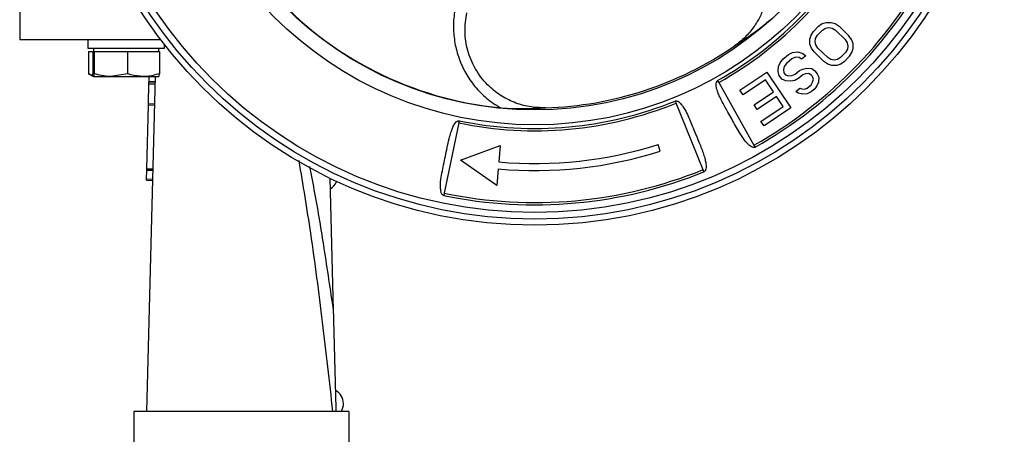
# Model space of a CAD drawing. Header units: millimetres. Extents: x 181 to 1242, y 71 to 1037.
# Tile 27 of 30: x 1091 to 1242, y 540 to 604. Entities that reach past the tile are written whole.
import ezdxf

# ---------------------------------------------------------------- set-up
doc = ezdxf.new("R2010")
doc.units = ezdxf.units.MM

msp = doc.modelspace()

# ---------------------------------------------------------------- linework, layer by layer
at = {"color": 7, "linetype": 'Continuous', "lineweight": 25}
for p, q in [((1090.92, 613.08), (1090.92, 601.08)), ((1212.66, 602.34), (1213.43, 603.13)), ((1213.27, 601.75), (1214.04, 602.54)), ((1213.43, 603.13), (1214.01, 603.53)), ((1214.01, 603.53), (1214.6, 603.73)), ((1214.04, 602.54), (1214.52, 602.84)), ((1214.52, 602.84), (1215.01, 602.94)), ((1214.6, 603.73), (1215.39, 603.73)), ((1215.01, 602.94), (1215.51, 602.84)), ((1215.39, 603.73), (1215.98, 603.54)), ((1215.51, 602.84), (1216.01, 602.55)), ((1215.98, 603.54), (1216.59, 603.14)), ((1216.01, 602.55), (1217.53, 601.08)), ((1216.59, 603.14), (1218.1, 601.67)), ((1090.92, 601.08), (1112.55, 601.08)), ((1101.35, 601.08), (1101.35, 599.78)), ((1212.1, 601.15), (1212.28, 601.75)), ((1212.12, 600.37), (1212.1, 601.15)), ((1212.28, 601.75), (1212.66, 602.34)), ((1212.9, 600.76), (1212.99, 601.26)), ((1212.99, 601.26), (1213.27, 601.75)), ((1217.53, 601.08), (1217.83, 600.59)), ((1218.51, 601.08), (1218.1, 601.67)), ((1218.72, 600.49), (1218.51, 601.08)), ((1101.35, 599.78), (1113.15, 599.78)), ((1102.25, 599.78), (1102.25, 599.28)), ((1112.25, 599.28), (1112.25, 599.78)), ((1113.15, 599.78), (1113.15, 600.3)), ((1200.5, 600.07), (1200.5, 600.07)), ((1212.34, 599.78), (1212.12, 600.37)), ((1212.74, 599.19), (1212.34, 599.78)), ((1213.01, 600.27), (1212.9, 600.76)), ((1213.32, 599.78), (1213.01, 600.27)), ((1214.84, 598.31), (1213.32, 599.78)), ((1217.86, 599.6), (1217.58, 599.11)), ((1217.83, 600.59), (1217.95, 600.1)), ((1217.95, 600.1), (1217.86, 599.6)), ((1218.56, 599.11), (1218.74, 599.71)), ((1218.74, 599.71), (1218.72, 600.49)), ((1101.48, 599.28), (1101.48, 595.85)), ((1101.48, 599.28), (1102.15, 599.28)), ((1102.15, 599.28), (1102.15, 595.85)), ((1102.15, 599.28), (1102.25, 599.28)), ((1102.25, 599.28), (1102.35, 599.28)), ((1102.35, 599.28), (1102.35, 595.85)), ((1102.35, 599.28), (1104.9, 599.28)), ((1104.9, 599.28), (1107.44, 599.28)), ((1107.44, 599.28), (1107.44, 595.85)), ((1107.44, 599.28), (1109.89, 599.28)), ((1109.89, 599.28), (1112.34, 599.28)), ((1112.34, 599.28), (1112.34, 595.85)), ((1207.53, 597.52), (1207.97, 598.07)), ((1207.97, 598.07), (1208.82, 598.78)), ((1209.36, 598.13), (1208.51, 597.42)), ((1208.82, 598.78), (1209.44, 599.11)), ((1209.88, 598.37), (1209.36, 598.13)), ((1209.44, 599.11), (1210.24, 599.22)), ((1210.47, 598.31), (1209.88, 598.37)), ((1210.24, 599.22), (1211.01, 598.95)), ((1210.84, 598.07), (1210.47, 598.31)), ((1211.48, 598.6), (1210.84, 598.07)), ((1211.01, 598.95), (1211.48, 598.6)), ((1214.26, 597.71), (1212.74, 599.19)), ((1215.34, 598.01), (1214.84, 598.31)), ((1215.83, 597.92), (1215.34, 598.01)), ((1216.32, 598.02), (1215.83, 597.92)), ((1216.81, 598.32), (1216.32, 598.02)), ((1217.58, 599.11), (1216.81, 598.32)), ((1218.18, 598.52), (1217.41, 597.73)), ((1218.18, 598.52), (1218.56, 599.11)), ((1207.23, 596.17), (1207.29, 596.95)), ((1207.29, 596.95), (1207.53, 597.52)), ((1208.18, 596.96), (1208.04, 596.48)), ((1208.04, 596.48), (1208.1, 595.98)), ((1208.51, 597.42), (1208.18, 596.96)), ((1210.5, 596.33), (1211.02, 596.57)), ((1211.02, 596.57), (1211.62, 596.71)), ((1211.62, 596.71), (1212.4, 596.63)), ((1212.4, 596.63), (1212.87, 596.28)), ((1214.86, 597.32), (1214.26, 597.71)), ((1215.46, 597.13), (1214.86, 597.32)), ((1216.25, 597.13), (1215.46, 597.13)), ((1216.83, 597.33), (1216.25, 597.13)), ((1217.41, 597.73), (1216.83, 597.33)), ((1101.48, 595.85), (1101.58, 595.81)), ((1101.57, 595.79), (1102.25, 595.4)), ((1102.35, 595.85), (1102.25, 595.4)), ((1102.25, 595.4), (1104.9, 595.4)), ((1107.44, 595.85), (1104.9, 595.4)), ((1104.9, 595.4), (1109.89, 595.4)), ((1109.89, 595.4), (1112.24, 595.4)), ((1110.43, 543.99), (1111.77, 595.4)), ((1110.76, 594.69), (1110.77, 595.4)), ((1201.37, 593.32), (1205.5, 596.09)), ((1205.5, 596.09), (1209.19, 590.59)), ((1207.37, 595.56), (1207.23, 596.17)), ((1207.82, 595.01), (1207.37, 595.56)), ((1208.4, 594.76), (1207.82, 595.01)), ((1208.1, 595.98), (1208.37, 595.65)), ((1208.37, 595.65), (1208.85, 595.5)), ((1208.85, 595.5), (1209.35, 595.55)), ((1209.35, 595.55), (1209.87, 595.8)), ((1210.41, 595.15), (1209.79, 594.81)), ((1209.87, 595.8), (1210.5, 596.33)), ((1211.04, 595.68), (1210.41, 595.15)), ((1211.45, 595.83), (1211.04, 595.68)), ((1211.95, 595.88), (1211.45, 595.83)), ((1212.32, 595.64), (1211.95, 595.88)), ((1212.5, 595.43), (1212.32, 595.64)), ((1212.67, 595.01), (1212.5, 595.43)), ((1212.53, 594.53), (1212.67, 595.01)), ((1212.87, 596.28), (1213.23, 595.85)), ((1213.23, 595.85), (1213.49, 595.33)), ((1213.49, 595.33), (1213.42, 594.54)), ((1110.67, 591.25), (1110.74, 594.27)), ((1110.74, 594.27), (1110.75, 594.48)), ((1110.74, 594.27), (1111.74, 594.25)), ((1110.75, 594.48), (1110.76, 594.69)), ((1110.75, 594.48), (1111.75, 594.45)), ((1110.76, 594.69), (1111.76, 594.66)), ((1198.13, 594.48), (1197.95, 594.79)), ((1198.13, 594.48), (1203.53, 584.88)), ((1205.28, 594.92), (1201.85, 592.62)), ((1206.54, 593.05), (1205.28, 594.92)), ((1209.18, 594.68), (1208.4, 594.76)), ((1209.79, 594.81), (1209.18, 594.68)), ((1209.94, 593.11), (1210.58, 593.64)), ((1210.58, 593.64), (1210.87, 593.51)), ((1210.87, 593.51), (1211.26, 593.47)), ((1211.26, 593.47), (1211.67, 593.63)), ((1211.67, 593.63), (1212.3, 594.16)), ((1212.3, 594.16), (1212.53, 594.53)), ((1212.84, 593.51), (1212.31, 593.07)), ((1213.18, 593.97), (1212.84, 593.51)), ((1213.42, 594.54), (1213.18, 593.97)), ((1201.85, 592.62), (1201.37, 593.32)), ((1203.56, 591.05), (1206.54, 593.05)), ((1207.01, 592.35), (1204.03, 590.35)), ((1208.03, 590.83), (1207.01, 592.35)), ((1210.32, 592.88), (1209.94, 593.11)), ((1211, 592.71), (1210.32, 592.88)), ((1211.69, 592.74), (1211, 592.71)), ((1212.31, 593.07), (1211.69, 592.74)), ((1110.41, 581.25), (1110.66, 591.05)), ((1110.66, 591.05), (1110.67, 591.25)), ((1110.66, 591.05), (1111.66, 591.02)), ((1110.67, 591.25), (1111.67, 591.22)), ((1191.45, 591.65), (1191.58, 591.32)), ((1195.73, 581.11), (1191.58, 591.32)), ((1204.03, 590.35), (1203.56, 591.05)), ((1204.59, 588.52), (1208.03, 590.83)), ((1209.19, 590.59), (1205.07, 587.82)), ((1158.27, 588.28), (1156.04, 577.49)), ((1158.27, 588.28), (1158.35, 588.62)), ((1205.07, 587.82), (1204.59, 588.52)), ((1158.53, 582.55), (1164.63, 584.83)), ((1164.63, 584.83), (1164.41, 582.3)), ((1189.15, 583.95), (1188.83, 584.98)), ((1203.53, 584.88), (1203.71, 584.57)), ((1164.09, 578.69), (1158.53, 582.55)), ((1110.36, 579.69), (1110.4, 581.05)), ((1110.4, 581.05), (1110.41, 581.25)), ((1110.4, 581.05), (1111.4, 581.02)), ((1110.41, 581.25), (1111.4, 581.23)), ((1164.31, 581.22), (1164.09, 578.69)), ((1195.86, 580.79), (1195.73, 581.11)), ((1110.36, 579.69), (1111.36, 579.67)), ((1110.36, 579.48), (1110.36, 579.69)), ((1110.36, 579.48), (1111.36, 579.46)), ((1138.48, 579.81), (1139.01, 559.49)), ((1156.04, 577.49), (1155.97, 577.14)), ((1156.06, 577.61), (1156.08, 577.68)), ((1110.42, 543.99), (1108.42, 543.99)), ((1108.42, 543.99), (1108.42, 523.25)), ((1139.42, 543.99), (1110.42, 543.99)), ((1141.42, 543.99), (1139.42, 543.99)), ((1141.42, 543.99), (1141.42, 523.25))]:
    msp.add_line(p, q, dxfattribs=at)
for radius in [72, 71.06, 70.05, 56.58, 54.29]:
    msp.add_circle((1169.92, 644.58), radius, dxfattribs=at)
for centre, radius, start, end in [((1169.92, 644.58), 57.14, 299.3801, 332.9101), ((1169.92, 644.58), 57.49, 299.3801, 332.9101), ((1169.92, 644.58), 68.51, 299.3801, 332.9101), ((1169.92, 644.58), 68.86, 299.3801, 332.9101), ((1169.92, 644.58), 54.22, 221.7815, 264.4682), ((1169.92, 644.58), 54, 271.7566, 304.4932), ((1169.92, 644.58), 54, 271.7566, 304.4932), ((1169.92, 644.58), 54, 304.4932, 304.8218), ((1169.92, 644.58), 57.49, 258.3101, 292.1301), ((1169.92, 644.58), 57.14, 258.3101, 292.1301), ((1169.92, 644.58), 54, 271.4533, 271.7566), ((1169.92, 644.58), 62.53, 264.9401, 287.6001), ((1169.92, 644.58), 63.6, 264.9401, 287.6001), ((1169.92, 644.58), 68.86, 258.3101, 292.1301), ((1169.92, 644.58), 68.51, 258.3101, 292.1301), ((1137.27, 580.18), 2.4, 301.4908, 338.971), ((1138.18, 545.14), 2.4, 2.0891, 60.8025), ((1138.18, 545.19), 2.4, 329.9376, 0.8996)]:
    msp.add_arc(centre, radius, start, end, dxfattribs=at)
for points, knots in [([(1202.53, 618.09), (1202.83, 617.75), (1203.42, 617.07), (1204.17, 615.89), (1204.75, 614.72), (1205.17, 613.57), (1205.46, 612.47), (1205.72, 610.91), (1205.74, 609.4), (1205.56, 608), (1205.38, 607.14), (1205.06, 606), (1204.5, 604.6), (1203.52, 602.97), (1202.21, 601.38), (1201.08, 600.51), (1200.5, 600.07)], [0, 0, 0, 0, 0.073088, 0.145197, 0.216506, 0.272106, 0.328278, 0.385102, 0.503177, 0.544302, 0.586309, 0.629218, 0.711901, 0.799151, 0.897827, 1, 1, 1, 1]), ([(1157.83, 606.52), (1157.68, 605.71), (1157.4, 604.16), (1157.45, 601.73), (1157.87, 599.35), (1158.7, 597.02), (1159.92, 594.85), (1161.26, 593.23), (1162.52, 592.07), (1163.56, 591.27), (1164.32, 590.83), (1164.7, 590.61)], [0, 0, 0, 0, 0.143066, 0.272459, 0.405062, 0.536706, 0.666036, 0.796031, 0.864297, 0.932168, 1, 1, 1, 1]), ([(1171.58, 590.6), (1170.73, 590.63), (1169.08, 590.68), (1166.71, 591.39), (1164.53, 592.52), (1162.46, 594.23), (1160.69, 596.55), (1159.53, 599.38), (1159.07, 602.37), (1159.35, 604.24), (1159.49, 605.19)], [0, 0, 0, 0, 0.111543, 0.217688, 0.324069, 0.434493, 0.573154, 0.712475, 0.853118, 1, 1, 1, 1]), ([(1200.5, 600.07), (1200.78, 600.26), (1201.98, 601.1), (1203.84, 602.3), (1205.41, 603.61), (1206.05, 604.14)], [0, 0, 0, 0, 0.147235, 0.648486, 1, 1, 1, 1]), ([(1102.2, 595.59), (1102.06, 595.62), (1101.82, 595.66), (1101.58, 595.79), (1101.48, 595.85)], [0, 0, 0, 0, 0.55879, 1, 1, 1, 1]), ([(1102.25, 595.4), (1102.25, 595.4), (1102.21, 595.41), (1102.18, 595.64), (1102.15, 595.85)], [0, 0, 0, 0, 0.070201, 1, 1, 1, 1]), ([(1104.9, 595.4), (1104.84, 595.4), (1103.98, 595.41), (1103.13, 595.64), (1102.35, 595.85)], [0, 0, 0, 0, 0.070201, 1, 1, 1, 1]), ([(1109.89, 595.4), (1109.24, 595.46), (1108.41, 595.53), (1107.61, 595.79), (1107.44, 595.85)], [0, 0, 0, 0, 0.7889992, 1, 1, 1, 1]), ([(1112.34, 595.85), (1111.72, 595.67), (1110.91, 595.43), (1110.09, 595.41), (1109.89, 595.4)], [0, 0, 0, 0, 0.768151, 1, 1, 1, 1]), ([(1112.24, 595.4), (1112.24, 595.4), (1112.28, 595.41), (1112.31, 595.64), (1112.34, 595.85)], [0, 0, 0, 0, 0.070201, 1, 1, 1, 1]), ([(1203.71, 584.57), (1203.68, 584.56), (1203.61, 584.53), (1203.48, 584.52), (1203.26, 584.56), (1202.99, 584.71), (1202.69, 584.96), (1202.27, 585.4), (1201.75, 586.11), (1201.15, 587.09), (1200.56, 588.12), (1199.97, 589.18), (1199.41, 590.16), (1198.9, 591.08), (1198.48, 591.88), (1198.13, 592.63), (1197.89, 593.24), (1197.76, 593.73), (1197.71, 594.1), (1197.71, 594.41), (1197.79, 594.62), (1197.87, 594.73), (1197.93, 594.77), (1197.95, 594.79)], [0, 0, 0, 0, 0.007909, 0.01588, 0.031706, 0.063226, 0.092061, 0.126098, 0.21529, 0.30645, 0.402976, 0.499433, 0.594673, 0.672157, 0.749264, 0.81195, 0.874637, 0.908573, 0.937291, 0.968561, 0.984217, 0.992136, 1, 1, 1, 1]), ([(1164.7, 590.61), (1165.32, 590.56), (1166.57, 590.47), (1168.35, 590.5), (1169.74, 590.55), (1170.77, 590.58), (1171.31, 590.59), (1171.58, 590.6)], [0, 0, 0, 0, 0.261184, 0.529212, 0.764481, 0.882021, 1, 1, 1, 1]), ([(1191.45, 591.65), (1191.48, 591.66), (1191.54, 591.68), (1191.68, 591.67), (1191.9, 591.6), (1192.14, 591.41), (1192.4, 591.13), (1192.77, 590.63), (1193.2, 589.86), (1193.65, 588.85), (1194.11, 587.76), (1194.57, 586.63), (1195.01, 585.55), (1195.4, 584.58), (1195.72, 583.72), (1195.98, 582.93), (1196.13, 582.29), (1196.19, 581.81), (1196.2, 581.44), (1196.15, 581.13), (1196.05, 580.93), (1195.95, 580.83), (1195.89, 580.8), (1195.86, 580.79)], [0, 0, 0, 0, 0.0079186, 0.0159003, 0.0317752, 0.063371, 0.0922327, 0.1263217, 0.218503, 0.3063992, 0.3932849, 0.5006558, 0.5956614, 0.671892, 0.748898, 0.8178847, 0.8744776, 0.9084552, 0.937224, 0.9685845, 0.9842519, 0.9921534, 1, 1, 1, 1]), ([(1155.97, 577.14), (1155.93, 577.16), (1155.85, 577.18), (1155.72, 577.3), (1155.57, 577.54), (1155.38, 578.33), (1155.53, 579.92), (1156, 582.21), (1156.45, 584.41), (1156.81, 586.02), (1157.08, 586.96), (1157.34, 587.65), (1157.59, 588.12), (1157.85, 588.43), (1158.04, 588.57), (1158.18, 588.62), (1158.27, 588.63), (1158.32, 588.63), (1158.35, 588.62)], [0, 0, 0, 0, 0.010343, 0.020668, 0.040022, 0.080672, 0.219631, 0.427405, 0.640881, 0.750547, 0.825824, 0.878123, 0.93067, 0.958469, 0.977053, 0.988661, 0.994229, 1, 1, 1, 1]), ([(1139.01, 559.49), (1139.08, 556.9), (1139.14, 554.32), (1139.28, 549.15), (1139.34, 546.57), (1139.41, 543.99)], [0, 0, 0, 0, 0.5, 0.5, 1, 1, 1, 1])]:
    msp.add_open_spline(points, degree=3, knots=knots, dxfattribs=at)
at = {"color": 8, "linetype": 'Continuous', "lineweight": 25}
for points, knots in [([(1138.96, 543.99), (1138.44, 548.56), (1137.41, 557.69), (1135.76, 570.54), (1134.39, 578.79), (1133.77, 582.5)], [0, 0, 0, 0, 0.354839, 0.709506, 1, 1, 1, 1]), ([(1135.37, 581.61), (1135.63, 580.24), (1136.45, 576.06), (1137.66, 568.68), (1138.54, 562.66), (1139.01, 559.49)], [0, 0, 0, 0, 0.185828, 0.570291, 1, 1, 1, 1])]:
    msp.add_open_spline(points, degree=3, knots=knots, dxfattribs=at)

doc.saveas('drawing.dxf')
